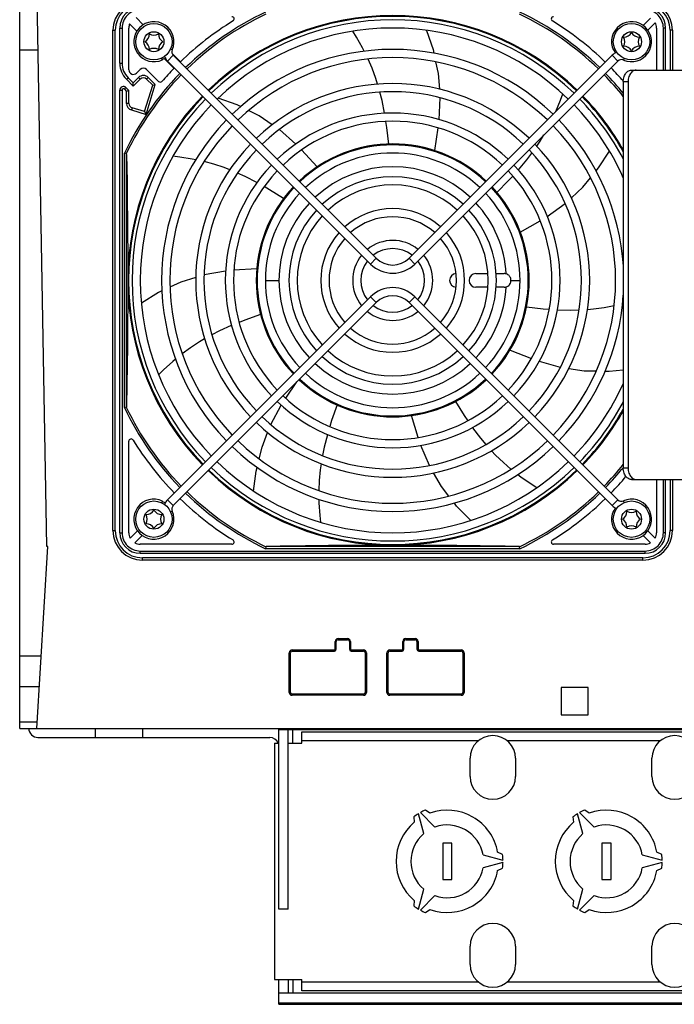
# Model space of a CAD drawing. Extents: x 0 to 420, y 0 to 297.
# Tile 18 of 41: x 148 to 177, y 232 to 275. Entities that reach past the tile are written whole.
import ezdxf

# ---------------------------------------------------------------- set-up
doc = ezdxf.new("R2010")
doc.units = 0
doc.header["$LTSCALE"] = 23.1
doc.layers.get('0').update_dxf_attribs({"linetype": 'CONTINUOUS'})

msp = doc.modelspace()

# ---------------------------------------------------------------- linework, layer by layer
at = {"color": 7, "linetype": 'CONTINUOUS'}
for p, q in [((148.196, 243.812), (148.196, 276.812)), ((149.386, 251.812), (148.95, 276.812)), ((153.313, 275.077), (153.631, 274.759)), ((175.605, 274.729), (175.93, 275.053)), ((152.596, 273.064), (152.596, 274.612)), ((152.996, 272.775), (152.996, 274.612)), ((153.349, 274.476), (153.03, 274.794)), ((176.138, 274.846), (175.813, 274.52)), ((176.196, 274.612), (176.196, 272.758)), ((176.596, 272.758), (176.596, 274.612)), ((152.396, 252.512), (152.396, 274.512)), ((176.796, 274.512), (176.796, 272.758)), ((149.005, 273.632), (148.196, 273.632)), ((154.468, 273.213), (154.434, 273.287)), ((154.98, 272.844), (154.546, 273.279)), ((154.898, 273.493), (155.263, 273.127)), ((154.948, 273.414), (163.875, 264.487)), ((165.317, 264.487), (174.244, 273.414)), ((174.372, 273.674), (174.298, 273.64)), ((154.693, 273.16), (163.62, 264.233)), ((165.572, 264.233), (174.499, 273.16)), ((166.483, 273.128), (166.593, 272.606)), ((153.337, 272.634), (153.494, 272.79)), ((153.777, 272.79), (154.305, 272.262)), ((166.593, 272.606), (166.648, 271.922)), ((175.088, 272.758), (177.845, 272.758)), ((152.869, 271.995), (152.996, 271.868)), ((152.889, 272.357), (153.187, 272.059)), ((153.494, 272.366), (153.187, 272.059)), ((153.187, 272.059), (153.187, 272.201)), ((153.69, 270.935), (154.045, 272.097)), ((153.777, 272.366), (154.045, 272.097)), ((154.045, 272.097), (154.158, 272.126)), ((174.733, 272.258), (174.733, 255.258)), ((174.945, 272.258), (174.945, 255.258)), ((152.596, 252.412), (152.596, 271.882)), ((152.996, 271.868), (152.896, 271.827)), ((152.996, 271.295), (152.996, 271.868)), ((166.675, 271.545), (166.629, 270.582)), ((153.69, 270.935), (153.137, 271.103)), ((153.69, 270.935), (153.756, 270.81)), ((166.587, 270.219), (166.431, 269.224)), ((160.335, 269.511), (159.612, 270.146)), ((161.274, 268.508), (160.592, 269.252)), ((173.646, 268.462), (174.124, 269.203)), ((173.538, 268.331), (173.646, 268.462)), ((171.392, 266.33), (172.172, 266.893)), ((170.206, 265.639), (171.082, 266.137)), ((157.248, 263.921), (156.303, 263.752)), ((158.618, 264.029), (157.611, 263.96)), ((168.256, 263.812), (168.785, 263.812)), ((169.145, 263.812), (169.496, 263.812)), ((169.59, 263.796), (169.588, 263.797)), ((169.796, 263.512), (169.794, 263.541)), ((168.785, 263.212), (168.256, 263.212)), ((169.496, 263.212), (169.146, 263.212)), ((169.588, 263.226), (169.589, 263.226)), ((163.62, 262.79), (154.693, 253.863)), ((163.875, 262.536), (154.948, 253.609)), ((174.244, 253.609), (165.317, 262.536)), ((174.499, 253.863), (165.572, 262.79)), ((174.703, 262.489), (174.733, 262.497)), ((173.896, 262.32), (174.332, 262.402)), ((155.7, 260.55), (155.343, 260.287)), ((169.757, 260.451), (170.694, 260.077)), ((171.037, 259.955), (171.965, 259.696)), ((159.891, 258.331), (160.384, 259.045)), ((159.237, 257.176), (159.696, 258.023)), ((165.713, 256.603), (165.421, 257.569)), ((152.996, 252.412), (152.996, 256.44)), ((166.208, 255.371), (165.832, 256.259)), ((161.365, 254.709), (161.347, 254.267)), ((166.742, 254.451), (166.396, 255.044)), ((175.088, 254.758), (177.845, 254.758)), ((176.196, 254.758), (176.196, 252.412)), ((176.596, 252.412), (176.596, 254.758)), ((176.796, 254.758), (176.796, 252.512)), ((167.067, 254.029), (166.742, 254.451)), ((154.468, 253.81), (154.434, 253.736)), ((174.372, 253.349), (174.298, 253.383)), ((161.389, 253.175), (161.422, 252.876)), ((153.054, 252.178), (153.378, 252.502)), ((175.813, 252.503), (176.138, 252.178)), ((153.587, 252.294), (153.262, 251.97)), ((175.93, 251.97), (175.605, 252.294)), ((148.945, 243.812), (149.434, 251.812)), ((149.434, 251.812), (149.386, 251.812)), ((157.525, 251.912), (153.496, 251.912)), ((159.023, 251.799), (159.004, 251.714)), ((170.188, 251.714), (170.169, 251.799)), ((175.696, 251.912), (171.667, 251.912)), ((153.496, 251.512), (175.696, 251.512)), ((175.596, 251.312), (153.596, 251.312)), ((162.192, 247.712), (162.614, 247.712)), ((165.166, 247.712), (165.588, 247.712)), ((162.116, 247.288), (162.116, 247.636)), ((162.69, 247.636), (162.69, 247.288)), ((165.09, 247.288), (165.09, 247.636)), ((165.664, 247.636), (165.664, 247.288)), ((149.139, 246.992), (148.196, 246.992)), ((160.096, 245.394), (160.096, 247.136)), ((160.172, 247.212), (162.04, 247.212)), ((162.766, 247.212), (163.314, 247.212)), ((163.39, 247.136), (163.39, 245.394)), ((164.39, 245.394), (164.39, 247.136)), ((164.466, 247.212), (165.014, 247.212)), ((165.74, 247.212), (167.608, 247.212)), ((167.684, 247.136), (167.684, 245.394)), ((149.056, 245.632), (148.196, 245.632)), ((173.196, 245.612), (171.996, 245.612)), ((171.996, 245.612), (171.996, 244.412)), ((173.196, 244.412), (173.196, 245.612)), ((163.314, 245.318), (160.172, 245.318)), ((167.608, 245.318), (164.466, 245.318)), ((171.996, 244.412), (173.196, 244.412)), ((148.961, 244.086), (148.196, 244.086)), ((148.196, 243.812), (192.192, 243.812)), ((151.517, 243.812), (151.517, 243.412)), ((153.596, 243.812), (153.596, 243.412)), ((159.596, 235.862), (159.596, 243.812)), ((161.86, 243.762), (161.86, 243.812)), ((148.996, 243.412), (159.196, 243.412)), ((159.596, 243.762), (191.596, 243.762)), ((159.996, 235.862), (159.996, 243.762)), ((160.206, 243.162), (160.206, 243.762)), ((160.596, 243.162), (160.596, 243.662)), ((160.596, 243.662), (187.996, 243.662)), ((159.396, 243.162), (159.396, 232.762)), ((159.396, 243.162), (159.596, 243.162)), ((159.996, 243.162), (160.596, 243.162)), ((167.996, 241.695), (167.996, 242.495)), ((169.996, 242.495), (169.996, 241.695)), ((175.996, 241.695), (175.996, 242.495)), ((165.52, 239.917), (165.542, 239.679)), ((165.962, 239.183), (165.728, 240.058)), ((165.814, 240.108), (166.455, 239.467)), ((166.235, 240.079), (166.04, 240.217)), ((172.52, 239.917), (172.542, 239.679)), ((172.962, 239.183), (172.728, 240.058)), ((172.814, 240.108), (173.455, 239.467)), ((173.235, 240.079), (173.04, 240.217)), ((167.196, 238.762), (166.796, 238.762)), ((166.796, 238.762), (166.796, 237.162)), ((167.196, 237.162), (167.196, 238.762)), ((174.196, 238.762), (173.796, 238.762)), ((173.796, 238.762), (173.796, 237.162)), ((174.196, 237.162), (174.196, 238.762)), ((168.57, 238.246), (169.445, 238.012)), ((169.428, 238.262), (169.21, 238.362)), ((175.57, 238.246), (176.445, 238.012)), ((176.428, 238.262), (176.21, 238.362)), ((169.445, 237.912), (168.57, 237.677)), ((176.445, 237.912), (175.57, 237.677)), ((169.21, 237.562), (169.428, 237.662)), ((176.21, 237.562), (176.428, 237.662)), ((166.796, 237.162), (167.196, 237.162)), ((173.796, 237.162), (174.196, 237.162)), ((165.728, 235.865), (165.962, 236.74)), ((166.455, 236.456), (165.814, 235.815)), ((172.728, 235.865), (172.962, 236.74)), ((173.455, 236.456), (172.814, 235.815)), ((165.542, 236.244), (165.52, 236.006)), ((172.542, 236.244), (172.52, 236.006)), ((159.996, 235.862), (159.596, 235.862)), ((166.04, 235.706), (166.235, 235.844)), ((173.04, 235.706), (173.235, 235.844)), ((167.996, 233.429), (167.996, 234.229)), ((169.996, 234.229), (169.996, 233.429)), ((175.996, 233.429), (175.996, 234.229)), ((159.396, 232.762), (160.596, 232.762)), ((159.596, 231.676), (159.596, 232.762)), ((159.996, 232.762), (159.996, 232.162)), ((160.206, 232.762), (160.206, 232.162)), ((160.596, 232.262), (160.596, 232.762)), ((189.042, 232.162), (159.596, 232.162)), ((187.996, 232.262), (160.596, 232.262)), ((159.596, 231.676), (190.136, 231.676))]:
    msp.add_line(p, q, dxfattribs=at)
at = {"color": 9, "linetype": 'CONTINUOUS'}
for p, q in [((152.596, 274.612), (152.696, 274.612)), ((152.696, 274.612), (152.696, 273.064)), ((176.496, 272.758), (176.496, 274.612)), ((176.596, 274.612), (176.496, 274.612)), ((152.296, 252.512), (152.296, 274.512)), ((152.296, 274.512), (152.396, 274.512)), ((176.896, 274.512), (176.796, 274.512)), ((176.896, 274.512), (176.896, 272.758)), ((154.902, 273.657), (154.828, 273.69)), ((154.948, 273.414), (154.693, 273.16)), ((174.244, 273.414), (174.499, 273.16)), ((174.775, 273.28), (174.743, 273.206)), ((152.596, 273.064), (152.696, 273.064)), ((152.889, 272.357), (152.96, 272.428)), ((153.187, 272.201), (152.96, 272.428)), ((153.423, 272.437), (153.187, 272.201)), ((153.494, 272.366), (153.423, 272.437)), ((153.777, 272.366), (153.847, 272.437)), ((154.158, 272.126), (153.847, 272.437)), ((152.798, 271.924), (152.869, 271.995)), ((153.756, 270.81), (154.158, 272.126)), ((174.733, 272.258), (174.945, 272.258)), ((152.596, 271.882), (152.696, 271.882)), ((152.696, 271.882), (152.696, 252.412)), ((152.798, 271.924), (152.896, 271.827)), ((152.896, 271.295), (152.896, 271.827)), ((152.996, 271.295), (152.896, 271.295)), ((153.137, 271.103), (153.108, 271.008)), ((153.108, 271.008), (153.756, 270.81)), ((152.798, 257.92), (152.798, 269.104)), ((152.898, 257.979), (152.898, 269.044)), ((163.875, 264.487), (163.62, 264.233)), ((165.317, 264.487), (165.572, 264.233)), ((158.596, 263.512), (158.636, 263.512)), ((158.996, 263.512), (159.596, 263.512)), ((169.796, 263.511), (169.796, 263.512)), ((169.796, 263.512), (170.196, 263.512)), ((170.554, 263.512), (170.596, 263.512)), ((163.875, 262.536), (163.62, 262.79)), ((165.317, 262.536), (165.572, 262.79)), ((174.945, 255.258), (174.733, 255.258)), ((176.496, 252.412), (176.496, 254.758)), ((176.896, 254.758), (176.896, 252.512)), ((154.948, 253.609), (154.693, 253.863)), ((174.244, 253.609), (174.499, 253.863)), ((174.775, 253.743), (174.743, 253.817)), ((154.902, 253.366), (154.828, 253.333)), ((152.296, 252.512), (152.396, 252.512)), ((176.896, 252.512), (176.796, 252.512)), ((152.596, 252.412), (152.696, 252.412)), ((176.596, 252.412), (176.496, 252.412)), ((153.496, 251.512), (153.496, 251.612)), ((153.496, 251.612), (175.696, 251.612)), ((170.188, 251.714), (159.004, 251.714)), ((170.128, 251.814), (159.064, 251.814)), ((175.696, 251.512), (175.696, 251.612)), ((153.596, 251.212), (153.596, 251.312)), ((175.596, 251.212), (153.596, 251.212)), ((175.596, 251.212), (175.596, 251.312)), ((162.192, 247.762), (162.192, 247.712)), ((162.192, 247.762), (162.614, 247.762)), ((162.614, 247.762), (162.614, 247.712)), ((165.166, 247.762), (165.166, 247.712)), ((165.166, 247.762), (165.588, 247.762)), ((165.588, 247.762), (165.588, 247.712)), ((162.066, 247.288), (162.066, 247.636)), ((162.066, 247.636), (162.116, 247.636)), ((162.066, 247.288), (162.116, 247.288)), ((162.74, 247.636), (162.69, 247.636)), ((162.74, 247.288), (162.69, 247.288)), ((162.74, 247.636), (162.74, 247.288)), ((165.04, 247.288), (165.04, 247.636)), ((165.04, 247.636), (165.09, 247.636)), ((165.04, 247.288), (165.09, 247.288)), ((165.714, 247.636), (165.664, 247.636)), ((165.714, 247.288), (165.664, 247.288)), ((165.714, 247.636), (165.714, 247.288)), ((160.046, 245.394), (160.046, 247.136)), ((160.046, 247.136), (160.096, 247.136)), ((160.172, 247.262), (160.172, 247.212)), ((160.172, 247.262), (162.04, 247.262)), ((162.04, 247.262), (162.04, 247.212)), ((162.766, 247.262), (162.766, 247.212)), ((162.766, 247.262), (163.314, 247.262)), ((163.314, 247.262), (163.314, 247.212)), ((163.44, 247.136), (163.39, 247.136)), ((163.44, 247.136), (163.44, 245.394)), ((164.34, 245.394), (164.34, 247.136)), ((164.34, 247.136), (164.39, 247.136)), ((164.466, 247.262), (164.466, 247.212)), ((164.466, 247.262), (165.014, 247.262)), ((165.014, 247.262), (165.014, 247.212)), ((165.74, 247.262), (165.74, 247.212)), ((165.74, 247.262), (167.608, 247.262)), ((167.608, 247.262), (167.608, 247.212)), ((167.734, 247.136), (167.684, 247.136)), ((167.734, 247.136), (167.734, 245.394)), ((160.046, 245.394), (160.096, 245.394)), ((160.172, 245.268), (160.172, 245.318)), ((163.314, 245.268), (160.172, 245.268)), ((163.314, 245.268), (163.314, 245.318)), ((163.44, 245.394), (163.39, 245.394)), ((164.34, 245.394), (164.39, 245.394)), ((164.466, 245.268), (164.466, 245.318)), ((167.608, 245.268), (164.466, 245.268)), ((167.608, 245.268), (167.608, 245.318)), ((167.734, 245.394), (167.684, 245.394)), ((168.354, 243.262), (160.596, 243.262)), ((176.354, 243.262), (169.638, 243.262)), ((160.596, 232.662), (168.354, 232.662)), ((169.638, 232.662), (176.354, 232.662)), ((159.596, 231.736), (190.196, 231.736))]:
    msp.add_line(p, q, dxfattribs=at)
at = {"color": 7, "linetype": 'CONTINUOUS'}
for points in [[(163.344, 273.59), (163.271, 273.737), (163.001, 274.216), (162.843, 274.468)], [(166.086, 274.51), (166.368, 273.673), (166.403, 273.508)], [(163.934, 272.143), (163.854, 272.397), (163.688, 272.844), (163.513, 273.248)], [(174.733, 272.258), (174.735, 272.314), (174.742, 272.369), (174.753, 272.423), (174.768, 272.475), (174.788, 272.524), (174.811, 272.57), (174.837, 272.612), (174.867, 272.649), (174.899, 272.682), (174.934, 272.709), (174.971, 272.73), (175.009, 272.746), (175.049, 272.755), (175.088, 272.758)], [(175.299, 272.758), (175.259, 272.755), (175.22, 272.746), (175.182, 272.73), (175.146, 272.709), (175.111, 272.682), (175.078, 272.649), (175.049, 272.612), (175.022, 272.57), (175, 272.524), (174.98, 272.475), (174.965, 272.423), (174.954, 272.369), (174.948, 272.314), (174.945, 272.258)], [(157.909, 271.156), (157.756, 271.233), (156.927, 271.534)], [(164.242, 270.861), (164.24, 270.873), (164.127, 271.432), (164.036, 271.79)], [(171.773, 270.943), (171.971, 271.433), (172.069, 271.714)], [(159.299, 270.361), (158.731, 270.744), (158.257, 270.982)], [(164.424, 269.509), (164.339, 270.232), (164.297, 270.502)], [(170.932, 269.412), (171.08, 269.631), (171.247, 269.908)], [(152.883, 269.084), (152.861, 269.089), (152.798, 269.103)], [(152.898, 269.044), (152.897, 269.057), (152.896, 269.068), (152.893, 269.076), (152.888, 269.082), (152.883, 269.084)], [(152.898, 269.044), (152.907, 268.453), (152.915, 267.887), (152.922, 267.348), (152.928, 266.836), (152.933, 266.343), (152.937, 265.857), (152.94, 265.378), (152.943, 264.902), (152.945, 264.433), (152.946, 263.968), (152.946, 263.512)], [(155.933, 268.818), (155.775, 268.851), (155.232, 268.939), (154.936, 268.972)], [(170.122, 268.372), (170.129, 268.379), (170.496, 268.816), (170.72, 269.112)], [(157.435, 268.375), (157.187, 268.472), (156.733, 268.62), (156.307, 268.735)], [(158.63, 267.817), (158.619, 267.823), (158.112, 268.083), (157.775, 268.235)], [(169.178, 267.385), (169.69, 267.903), (169.875, 268.104)], [(159.8, 267.117), (159.181, 267.501), (158.944, 267.637)], [(172.451, 267.151), (172.952, 267.62), (173.289, 268.028)], [(169.588, 263.797), (169.56, 263.805), (169.529, 263.81), (169.496, 263.812)], [(169.653, 263.767), (169.626, 263.782), (169.59, 263.796)], [(169.716, 263.716), (169.695, 263.736), (169.662, 263.761), (169.653, 263.767)], [(152.946, 263.512), (152.944, 262.549), (152.94, 261.562), (152.932, 260.622), (152.924, 259.791), (152.912, 258.913), (152.898, 257.979)], [(155.94, 263.641), (155.284, 263.435), (154.804, 263.214)], [(169.632, 263.245), (169.663, 263.263), (169.697, 263.289), (169.726, 263.319), (169.731, 263.326)], [(169.756, 263.661), (169.749, 263.672), (169.724, 263.706), (169.716, 263.716)], [(169.731, 263.326), (169.751, 263.354), (169.77, 263.391), (169.776, 263.404)], [(169.786, 263.586), (169.784, 263.596), (169.769, 263.635), (169.756, 263.661)], [(169.776, 263.404), (169.785, 263.43), (169.793, 263.471), (169.796, 263.512)], [(169.794, 263.541), (169.793, 263.554), (169.786, 263.586)], [(154.448, 263.049), (154.294, 262.978), (153.544, 262.518)], [(169.496, 263.212), (169.529, 263.213), (169.56, 263.218), (169.588, 263.226)], [(169.589, 263.226), (169.627, 263.242), (169.632, 263.245)], [(158.787, 262.01), (158.101, 261.766), (157.846, 261.665)], [(170.481, 262.344), (171.205, 262.267), (171.478, 262.247)], [(171.841, 262.221), (171.852, 262.22), (172.422, 262.206), (172.791, 262.215)], [(173.158, 262.236), (173.424, 262.257), (173.896, 262.32)], [(157.509, 261.531), (157.499, 261.527), (156.979, 261.292), (156.649, 261.123)], [(156.328, 260.945), (156.098, 260.811), (155.7, 260.55)], [(155.048, 260.048), (154.922, 259.945), (154.515, 259.574), (154.304, 259.364)], [(172.338, 259.639), (173.019, 259.54), (173.548, 259.531)], [(173.939, 259.525), (174.109, 259.522), (174.733, 259.585)], [(167.353, 258.182), (167.743, 257.568), (167.898, 257.343)], [(152.883, 257.939), (152.832, 257.927), (152.798, 257.92)], [(152.898, 257.979), (152.897, 257.966), (152.896, 257.955), (152.893, 257.947), (152.888, 257.941), (152.883, 257.939)], [(162.148, 258.034), (161.911, 257.345), (161.832, 257.083)], [(158.724, 255.668), (158.85, 256.184), (159.098, 256.824)], [(168.103, 257.044), (168.11, 257.034), (168.454, 256.579), (168.692, 256.296)], [(161.726, 256.737), (161.723, 256.725), (161.582, 256.172), (161.509, 255.809)], [(168.938, 256.022), (169.119, 255.828), (169.463, 255.497), (169.796, 255.209)], [(158.482, 254.25), (158.59, 255.125), (158.63, 255.289)], [(161.448, 255.447), (161.409, 255.184), (161.365, 254.709)], [(175.088, 254.758), (175.049, 254.761), (175.009, 254.771), (174.971, 254.786), (174.934, 254.808), (174.899, 254.835), (174.867, 254.867), (174.837, 254.905), (174.811, 254.946), (174.788, 254.992), (174.768, 255.041), (174.753, 255.093), (174.742, 255.147), (174.735, 255.202), (174.733, 255.258)], [(174.945, 255.258), (174.948, 255.202), (174.954, 255.147), (174.965, 255.093), (174.98, 255.041), (175, 254.992), (175.022, 254.946), (175.049, 254.905), (175.078, 254.867), (175.111, 254.835), (175.146, 254.808), (175.182, 254.786), (175.22, 254.771), (175.259, 254.761), (175.299, 254.758)], [(170.099, 254.972), (170.226, 254.873), (170.678, 254.559), (170.932, 254.399)], [(161.351, 253.884), (161.353, 253.724), (161.389, 253.175)], [(168.024, 252.958), (167.408, 253.587), (167.306, 253.72)], [(159.064, 251.814), (159.05, 251.813), (159.04, 251.811), (159.031, 251.808), (159.026, 251.804), (159.023, 251.799)], [(164.596, 251.862), (164.138, 251.861), (163.678, 251.86), (163.214, 251.858), (162.744, 251.856), (162.265, 251.853), (161.776, 251.849), (161.274, 251.844), (160.756, 251.838), (160.217, 251.831), (159.655, 251.823), (159.064, 251.814)], [(170.128, 251.814), (169.537, 251.823), (168.974, 251.831), (168.435, 251.838), (167.916, 251.844), (167.414, 251.849), (166.925, 251.853), (166.447, 251.856), (165.977, 251.858), (165.513, 251.86), (165.054, 251.861), (164.596, 251.862)], [(170.169, 251.799), (170.166, 251.804), (170.161, 251.808), (170.152, 251.811), (170.141, 251.813), (170.128, 251.814)]]:
    msp.add_lwpolyline(points, dxfattribs=at)
for centre in [(154.096, 274.012), (175.096, 274.012), (154.096, 253.012), (175.096, 253.012)]:
    msp.add_circle(centre, 0.8, dxfattribs=at)
at = {"color": 9, "linetype": 'CONTINUOUS'}
for centre in [(154.096, 274.012), (175.096, 274.012), (154.096, 253.012), (175.096, 253.012)]:
    msp.add_circle(centre, 0.44, dxfattribs=at)
for centre, radius, start, end in [((153.596, 274.512), 1.3, 90, 180), ((153.496, 274.612), 0.8, 89.998, 180.001), ((175.596, 274.512), 1.3, 0, 90), ((175.696, 274.612), 0.8, 359.998, 90.0007), ((164.596, 263.512), 13.056, 115.36, 134.2095), ((164.596, 263.512), 12.971, 115.4453, 134.2032), ((164.596, 263.512), 12.971, 45.7968, 64.5547), ((164.596, 263.512), 13.056, 45.7905, 64.6394), ((153.596, 273.064), 0.9, 179.999, 225), ((164.596, 263.512), 13.056, 135.7905, 154.6395), ((164.596, 263.512), 12.971, 135.7968, 154.5547), ((153.635, 272.225), 0.3, 44.9999, 135.0003), ((164.596, 263.512), 12.971, 38.5898, 44.2032), ((164.596, 263.512), 13.056, 39.0265, 44.2095), ((152.756, 271.882), 0.06, 45, 180.0123), ((153.196, 271.295), 0.3, 179.9998, 253.0005), ((164.596, 263.512), 5, 47.0674, 132.9326), ((164.596, 263.512), 5, 137.0764, 222.9259), ((164.596, 263.512), 5, 3.2745, 42.9348), ((164.596, 263.512), 5, 317.066, 356.7255), ((164.596, 263.512), 5, 227.0685, 312.9346), ((164.596, 263.512), 13.056, 205.3599, 224.2095), ((164.596, 263.512), 12.971, 205.4453, 224.2032), ((164.596, 263.512), 12.971, 315.7968, 321.4102), ((164.596, 263.512), 13.056, 315.7905, 320.9735), ((164.596, 263.512), 12.971, 225.7968, 244.5547), ((164.596, 263.512), 12.971, 295.4453, 314.2032), ((164.596, 263.512), 13.056, 225.7905, 244.6398), ((164.596, 263.512), 13.056, 295.3602, 314.2095), ((153.596, 252.512), 1.3, 180, 270), ((175.596, 252.512), 1.3, 270, 360), ((153.496, 252.412), 0.8, 179.998, 270.0007), ((175.696, 252.412), 0.8, 269.998, 0.0007), ((162.192, 247.636), 0.126, 90, 180), ((162.614, 247.636), 0.126, 0, 90), ((165.166, 247.636), 0.126, 90, 180), ((165.588, 247.636), 0.126, 0, 90), ((162.04, 247.288), 0.026, 270, 360), ((162.766, 247.288), 0.026, 180, 270), ((165.014, 247.288), 0.026, 270, 360), ((165.74, 247.288), 0.026, 180, 270), ((160.172, 247.136), 0.126, 90, 180), ((163.314, 247.136), 0.126, 0, 90), ((164.466, 247.136), 0.126, 90, 180), ((167.608, 247.136), 0.126, 0, 90), ((160.172, 245.394), 0.126, 180, 270), ((163.314, 245.394), 0.126, 270, 360), ((164.466, 245.394), 0.126, 180, 270), ((167.608, 245.394), 0.126, 270, 360)]:
    msp.add_arc(centre, radius, start, end, dxfattribs=at)
at = {"color": 7, "linetype": 'CONTINUOUS'}
for centre, radius, start, end in [((153.596, 274.512), 1.2, 90, 180), ((153.496, 274.612), 0.9, 90, 180), ((175.596, 274.512), 1.2, 0, 90), ((175.696, 274.612), 0.9, 0, 90), ((164.596, 263.512), 11.65, 45.8878, 134.1122), ((164.596, 263.512), 11.613, 45.8884, 134.1116), ((157.525, 275.012), 0.1, 301.5863, 90), ((171.667, 275.012), 0.1, 90, 238.4137), ((153.496, 274.612), 0.5, 158.5782, 180), ((154.096, 274.012), 0.881, 336.2811, 295), ((164.596, 263.512), 13.4, 121.5863, 134.1448), ((164.596, 263.512), 11.46, 45.9001, 134.0999), ((164.596, 263.512), 11.1, 45.9293, 134.0707), ((164.596, 263.512), 13.4, 45.7701, 58.4137), ((175.096, 274.012), 0.88, 246.3237, 205), ((175.696, 274.612), 0.5, 0, 27.9024), ((153.496, 274.358), 0.4, 300, 360), ((154.096, 274.704), 0.4, 240, 300), ((154.696, 274.358), 0.4, 180, 240), ((174.75, 274.612), 0.4, 270, 330), ((174.403, 274.012), 0.4, 330, 30), ((175.442, 274.612), 0.4, 210, 270), ((175.789, 274.012), 0.4, 150, 210), ((153.496, 273.665), 0.4, 0, 60), ((154.096, 273.319), 0.4, 60, 120), ((154.696, 273.665), 0.4, 120, 180), ((174.75, 273.412), 0.4, 30, 90), ((175.442, 273.412), 0.4, 90, 150), ((154.096, 274.012), 0.86, 294.9485, 301.5523), ((155.103, 273.569), 0.579, 200.9464, 225), ((155.103, 273.569), 0.219, 156.2811, 225), ((164.596, 263.512), 10.16, 46.0152, 133.9848), ((164.596, 263.512), 9.8, 46.0528, 133.9472), ((174.654, 273.004), 0.58, 110.9834, 135), ((175.096, 274.012), 0.86, 204.9748, 214.8452), ((153.596, 273.064), 1, 180, 225), ((153.635, 272.649), 0.2, 45, 135), ((164.596, 263.512), 13.4, 135.8552, 139.2028), ((164.596, 263.512), 13.4, 40.8143, 44.2299), ((174.654, 273.004), 0.22, 66.3237, 135), ((153.196, 272.775), 0.2, 180, 315), ((153.635, 272.225), 0.2, 45, 135), ((152.756, 271.882), 0.16, 45, 180), ((154.376, 272.332), 0.1, 225, 319.2028), ((164.596, 263.512), 8.66, 46.1913, 133.8087), ((164.596, 263.512), 11.65, 135.8878, 224.1122), ((164.596, 263.512), 11.613, 135.8882, 224.1118), ((164.596, 263.512), 8.3, 46.243, 133.757), ((164.596, 263.512), 11.613, 29.1817, 44.1118), ((164.596, 263.512), 11.65, 29.4648, 44.1122), ((153.196, 271.295), 0.2, 180, 253), ((164.596, 263.512), 11.46, 135.9003, 224.0997), ((164.596, 263.512), 11.1, 135.9294, 224.0706), ((164.596, 263.512), 11.1, 24.0184, 44.0706), ((164.596, 263.512), 11.46, 27.7707, 44.0997), ((164.596, 263.512), 7.36, 46.4018, 133.5982), ((164.596, 263.512), 10.16, 136.0152, 223.9848), ((164.596, 263.512), 9.8, 136.0527, 223.9473), ((164.596, 263.512), 7, 46.4739, 133.5261), ((164.596, 263.512), 9.8, 316.0527, 43.9473), ((164.596, 263.512), 10.16, 3.5108, 43.9848), ((164.596, 263.512), 8.66, 136.1914, 223.8086), ((164.596, 263.512), 6, 46.726, 133.274), ((164.596, 263.512), 5.96, 46.7315, 133.2685), ((164.596, 263.512), 8.66, 316.1914, 43.8086), ((164.596, 263.512), 8.3, 136.243, 223.757), ((164.596, 263.512), 5.6, 46.842, 133.158), ((164.596, 263.512), 8.3, 316.243, 43.757), ((164.596, 263.512), 7.36, 136.4019, 223.5981), ((164.596, 263.512), 7.36, 316.4019, 43.5981), ((164.596, 263.512), 7, 136.4741, 223.5259), ((164.596, 263.512), 4.56, 47.2636, 132.7364), ((164.596, 263.512), 7, 316.4741, 43.5259), ((164.596, 263.512), 6, 136.726, 223.274), ((164.596, 263.512), 4.2, 47.4572, 132.5428), ((164.596, 263.512), 6, 316.726, 43.274), ((164.596, 263.512), 5.96, 136.7311, 223.2689), ((164.596, 263.512), 5.6, 136.842, 223.158), ((164.596, 263.512), 5.6, 316.842, 43.158), ((164.596, 263.512), 5.96, 316.7311, 43.2689), ((164.596, 263.512), 4.56, 137.2627, 222.7373), ((164.596, 263.512), 4.2, 137.4572, 222.5428), ((164.596, 263.512), 3.16, 48.2676, 131.7324), ((164.596, 263.512), 4.2, 317.4572, 42.5428), ((164.596, 263.512), 4.56, 317.2627, 42.7373), ((164.596, 263.512), 2.8, 48.6885, 131.3115), ((164.596, 263.512), 3.16, 138.2658, 221.7342), ((164.596, 263.512), 3.16, 318.2658, 41.7342), ((164.596, 263.512), 2.8, 138.6885, 221.3115), ((164.596, 263.512), 1.76, 50.8755, 129.1245), ((164.596, 263.512), 2.8, 318.6885, 41.3115), ((164.596, 263.512), 1.76, 140.8707, 219.1293), ((164.596, 263.512), 1.4, 52.3923, 127.6077), ((164.596, 263.512), 1.76, 320.8707, 39.1293), ((164.596, 263.512), 1.4, 142.3929, 217.6071), ((164.596, 265.209), 1.38, 225, 315), ((164.596, 265.209), 1.02, 225, 315), ((164.596, 263.512), 1.4, 322.3929, 37.6071), ((167.396, 263.512), 0.3, 93.5189, 266.6433), ((168.256, 263.512), 0.3, 90, 270), ((164.596, 261.814), 1.38, 45, 135), ((164.596, 263.512), 10.16, 316.0152, 356.3542), ((164.596, 261.814), 1.02, 45, 135), ((164.596, 263.512), 1.76, 230.8755, 309.1245), ((164.596, 263.512), 1.4, 232.3923, 307.6077), ((164.596, 263.512), 3.16, 228.2676, 311.7324), ((164.596, 263.512), 2.8, 228.6885, 311.3115), ((164.596, 263.512), 4.2, 227.4572, 312.5428), ((164.596, 263.512), 4.56, 227.2636, 312.7364), ((164.596, 263.512), 5.6, 226.842, 313.158), ((164.596, 263.512), 6, 226.726, 313.274), ((164.596, 263.512), 5.96, 226.7315, 313.2685), ((164.596, 263.512), 11.1, 315.9294, 335.9994), ((164.596, 263.512), 7.36, 226.4018, 313.5982), ((164.596, 263.512), 7, 226.4739, 313.5261), ((164.596, 263.512), 11.46, 315.9003, 332.2367), ((164.596, 263.512), 11.613, 315.8882, 330.8183), ((164.596, 263.512), 11.65, 315.8878, 330.5352), ((164.596, 263.512), 8.66, 226.1913, 313.8087), ((164.596, 263.512), 8.3, 226.243, 313.757), ((153.096, 256.44), 0.1, 31.5863, 180), ((164.596, 263.512), 13.4, 211.5863, 224.2299), ((164.596, 263.512), 9.8, 226.0528, 313.9472), ((164.596, 263.512), 10.16, 226.0152, 313.9848), ((164.596, 263.512), 11.1, 225.9293, 314.0707), ((164.596, 263.512), 11.65, 225.8878, 314.1122), ((164.596, 263.512), 11.613, 225.8884, 314.1116), ((164.596, 263.512), 11.46, 225.9001, 314.0999), ((164.596, 263.512), 13.4, 315.7701, 319.937), ((154.096, 253.012), 0.881, 65, 23.7189), ((154.096, 253.012), 0.86, 55.15, 65.0037), ((155.103, 253.454), 0.579, 135, 159.0537), ((164.596, 263.512), 13.4, 225.7701, 238.4137), ((164.596, 263.512), 13.4, 301.5863, 314.2299), ((175.096, 253.012), 0.88, 155, 113.6763), ((174.654, 254.019), 0.22, 225, 293.6763), ((153.75, 253.612), 0.4, 270, 330), ((154.442, 253.612), 0.4, 210, 270), ((155.103, 253.454), 0.219, 135, 203.7189), ((174.654, 254.019), 0.58, 225, 249.0168), ((175.096, 253.012), 0.86, 145.1548, 155.0252), ((174.496, 253.358), 0.4, 300, 360), ((175.096, 253.704), 0.4, 240, 300), ((175.696, 253.358), 0.4, 180, 240), ((153.403, 253.012), 0.4, 330, 30), ((154.789, 253.012), 0.4, 150, 210), ((174.496, 252.665), 0.4, 0, 60), ((175.696, 252.665), 0.4, 120, 180), ((153.596, 252.512), 1.2, 180, 270), ((153.75, 252.412), 0.4, 30, 90), ((154.442, 252.412), 0.4, 90, 150), ((175.096, 252.319), 0.4, 60, 120), ((175.596, 252.512), 1.2, 270, 360), ((153.496, 252.412), 0.9, 180, 270), ((153.496, 252.412), 0.5, 180, 207.9024), ((157.525, 252.012), 0.1, 270, 58.4137), ((171.667, 252.012), 0.1, 121.5863, 270), ((175.696, 252.412), 0.9, 270, 360), ((175.696, 252.412), 0.5, 332.0976, 360), ((153.496, 252.412), 0.5, 242.0976, 270), ((175.696, 252.412), 0.5, 270, 297.9024), ((162.192, 247.636), 0.076, 90, 180), ((162.614, 247.636), 0.076, 0, 90), ((165.166, 247.636), 0.076, 90, 180), ((165.588, 247.636), 0.076, 0, 90), ((162.04, 247.288), 0.076, 270, 360), ((162.766, 247.288), 0.076, 180, 270), ((165.014, 247.288), 0.076, 270, 360), ((165.74, 247.288), 0.076, 180, 270), ((160.172, 247.136), 0.076, 90, 180), ((163.314, 247.136), 0.076, 0, 90), ((164.466, 247.136), 0.076, 90, 180), ((167.608, 247.136), 0.076, 0, 90), ((160.172, 245.394), 0.076, 180, 270), ((163.314, 245.394), 0.076, 270, 360), ((164.466, 245.394), 0.076, 180, 270), ((167.608, 245.394), 0.076, 270, 360), ((148.996, 243.812), 0.4, 180, 270), ((159.196, 243.012), 0.4, 22.0499, 90), ((168.996, 242.495), 1, 0, 180), ((176.996, 242.495), 1, 0, 180), ((168.996, 241.695), 1, 180, 360), ((176.996, 241.695), 1, 180, 360), ((166.996, 237.962), 2.45, 121.1694, 127.0335), ((166.996, 237.962), 2.45, 112.9665, 118.8306), ((166.996, 237.962), 2.25, 10.2403, 109.7597), ((173.996, 237.962), 2.45, 121.1694, 127.0335), ((173.996, 237.962), 2.45, 112.9665, 118.8306), ((173.996, 237.962), 2.25, 10.2403, 109.7597), ((166.996, 237.962), 2.25, 130.2403, 229.7597), ((166.996, 237.962), 1.6, 10.2405, 109.7595), ((173.996, 237.962), 2.25, 130.2403, 229.7597), ((173.996, 237.962), 1.6, 10.2405, 109.7595), ((166.996, 237.962), 1.6, 130.2405, 229.7595), ((173.996, 237.962), 1.6, 130.2405, 229.7595), ((166.996, 237.962), 2.45, 1.1694, 7.0335), ((173.996, 237.962), 2.45, 1.1694, 7.0335), ((166.996, 237.962), 2.45, 352.9665, 358.8306), ((173.996, 237.962), 2.45, 352.9665, 358.8306), ((166.996, 237.962), 2.25, 250.2403, 349.7597), ((166.996, 237.962), 1.6, 250.2405, 349.7595), ((173.996, 237.962), 2.25, 250.2403, 349.7597), ((173.996, 237.962), 1.6, 250.2405, 349.7595), ((166.996, 237.962), 2.45, 232.9665, 238.8306), ((173.996, 237.962), 2.45, 232.9665, 238.8306), ((166.996, 237.962), 2.45, 241.1694, 247.0335), ((173.996, 237.962), 2.45, 241.1694, 247.0335), ((168.996, 234.229), 1, 0, 180), ((176.996, 234.229), 1, 0, 180), ((168.996, 233.429), 1, 180, 360), ((176.996, 233.429), 1, 180, 360)]:
    msp.add_arc(centre, radius, start, end, dxfattribs=at)

doc.saveas('drawing.dxf')
